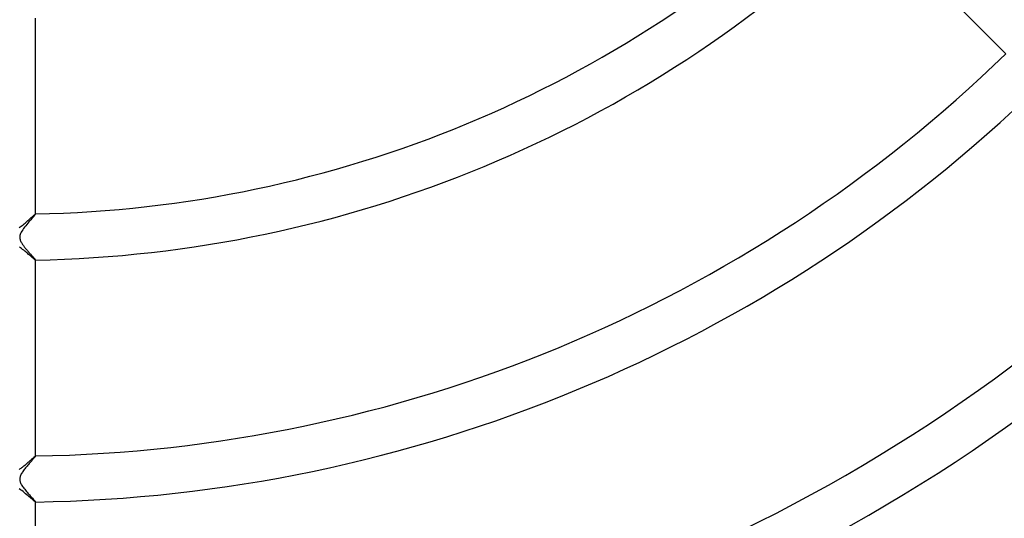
# Model space of a CAD drawing. Header units: millimetres. Extents: x -385 to 385, y -385 to 385.
# Tile 59 of 113: x 1 to 86, y -129 to -86. Entities that reach past the tile are written whole.
import ezdxf

# ---------------------------------------------------------------- set-up
doc = ezdxf.new("R2010")
doc.units = ezdxf.units.MM
doc.layers.add('HIDDEN', color=7, linetype='Continuous')
doc.layers.add('THICK', color=7, linetype='Continuous')

msp = doc.modelspace()

# ---------------------------------------------------------------- linework, layer by layer
at = {"layer": 'HIDDEN'}
for p, q in [((1.672, -103.384), (1.594, -103.475)), ((1.744, -103.301), (1.672, -103.384)), ((1.809, -103.226), (1.744, -103.301)), ((1.865, -103.16), (1.809, -103.226)), ((1.913, -103.103), (1.865, -103.16)), ((1.951, -103.056), (1.913, -103.103)), ((1.978, -103.021), (1.951, -103.056)), ((1.994, -102.996), (1.978, -103.021)), ((2, -102.983), (1.994, -102.996)), ((1.997, -102.981), (1.998, -102.981)), ((1.998, -102.981), (1.999, -102.981)), ((1.999, -102.981), (1.999, -102.981)), ((1.999, -102.981), (2, -102.982)), ((2, -102.983), (2, -102.981)), ((2, -102.982), (2, -102.982)), ((2, -102.982), (2, -102.983)), ((0.966, -104.238), (0.886, -104.35)), ((1.052, -104.124), (0.966, -104.238)), ((1.142, -104.01), (1.052, -104.124)), ((1.235, -103.897), (1.142, -104.01)), ((1.329, -103.784), (1.235, -103.897)), ((1.421, -103.675), (1.329, -103.784)), ((1.51, -103.572), (1.421, -103.675)), ((1.594, -103.475), (1.51, -103.572)), ((0.63, -104.912), (0.625, -104.981)), ((0.625, -104.981), (0.627, -105.049)), ((0.627, -105.049), (0.635, -105.118)), ((0.644, -104.839), (0.63, -104.912)), ((0.635, -105.118), (0.651, -105.188)), ((0.667, -104.757), (0.644, -104.839)), ((0.703, -104.667), (0.667, -104.757)), ((0.753, -104.566), (0.703, -104.667)), ((0.815, -104.46), (0.753, -104.566)), ((0.886, -104.35), (0.815, -104.46)), ((0.651, -105.188), (0.674, -105.257)), ((0.674, -105.257), (0.701, -105.324)), ((0.701, -105.324), (0.732, -105.389)), ((0.732, -105.389), (0.765, -105.452)), ((0.765, -105.452), (0.8, -105.511)), ((0.8, -105.511), (0.836, -105.567)), ((0.836, -105.567), (0.87, -105.619)), ((0.87, -105.619), (0.906, -105.67)), ((0.906, -105.67), (0.943, -105.722)), ((0.943, -105.722), (0.983, -105.775)), ((0.983, -105.775), (1.024, -105.829)), ((1.024, -105.829), (1.067, -105.883)), ((1.067, -105.883), (1.111, -105.938)), ((1.111, -105.938), (1.155, -105.993)), ((1.155, -105.993), (1.201, -106.049)), ((1.201, -106.049), (1.248, -106.104)), ((1.248, -106.104), (1.295, -106.16)), ((1.295, -106.16), (1.343, -106.215)), ((1.343, -106.215), (1.391, -106.27)), ((1.391, -106.27), (1.438, -106.325)), ((1.438, -106.325), (1.485, -106.378)), ((1.485, -106.378), (1.531, -106.43)), ((1.531, -106.43), (1.576, -106.48)), ((1.576, -106.48), (1.619, -106.529)), ((1.619, -106.529), (1.661, -106.577)), ((1.661, -106.577), (1.702, -106.622)), ((1.702, -106.622), (1.741, -106.666)), ((1.741, -106.666), (1.778, -106.708)), ((1.778, -106.708), (1.813, -106.748)), ((1.813, -106.748), (1.846, -106.785)), ((1.846, -106.785), (1.876, -106.819)), ((1.876, -106.819), (1.903, -106.851)), ((1.903, -106.851), (1.928, -106.88)), ((1.928, -106.88), (1.949, -106.906)), ((1.949, -106.906), (1.967, -106.928)), ((1.967, -106.928), (1.981, -106.947)), ((1.981, -106.947), (1.992, -106.961)), ((1.992, -106.961), (1.998, -106.972)), ((1.998, -106.981), (1.997, -106.981)), ((1.998, -106.972), (2, -106.979)), ((1.999, -106.981), (1.998, -106.981)), ((2, -106.98), (1.999, -106.981)), ((1.999, -106.981), (1.999, -106.981)), ((2, -106.981), (2, -106.979)), ((2, -106.979), (2, -106.98)), ((2, -106.98), (2, -106.98)), ((1.322, -124.794), (1.261, -124.867)), ((1.383, -124.722), (1.322, -124.794)), ((1.442, -124.652), (1.383, -124.722)), ((1.501, -124.585), (1.442, -124.652)), ((1.557, -124.519), (1.501, -124.585)), ((1.612, -124.456), (1.557, -124.519)), ((1.665, -124.395), (1.612, -124.456)), ((1.714, -124.338), (1.665, -124.395)), ((1.761, -124.284), (1.714, -124.338)), ((1.804, -124.234), (1.761, -124.284)), ((1.843, -124.188), (1.804, -124.234)), ((1.879, -124.146), (1.843, -124.188)), ((1.911, -124.109), (1.879, -124.146)), ((1.937, -124.076), (1.911, -124.109)), ((1.96, -124.048), (1.937, -124.076)), ((1.977, -124.025), (1.96, -124.048)), ((1.99, -124.007), (1.977, -124.025)), ((1.997, -123.994), (1.99, -124.007)), ((2, -123.986), (1.997, -123.994)), ((1.997, -123.984), (1.998, -123.984)), ((1.998, -123.984), (1.999, -123.984)), ((1.999, -123.984), (1.999, -123.985)), ((1.999, -123.985), (2, -123.985)), ((2, -123.986), (2, -123.984)), ((2, -123.985), (2, -123.986)), ((2, -123.986), (2, -123.986)), ((0.726, -125.619), (0.694, -125.689)), ((0.764, -125.546), (0.726, -125.619)), ((0.807, -125.472), (0.764, -125.546)), ((0.855, -125.397), (0.807, -125.472)), ((0.907, -125.321), (0.855, -125.397)), ((0.961, -125.245), (0.907, -125.321)), ((1.019, -125.169), (0.961, -125.245)), ((1.078, -125.093), (1.019, -125.169)), ((1.138, -125.016), (1.078, -125.093)), ((1.2, -124.941), (1.138, -125.016)), ((1.261, -124.867), (1.2, -124.941)), ((0.628, -125.931), (0.625, -125.986)), ((0.625, -125.986), (0.626, -126.039)), ((0.626, -126.039), (0.631, -126.093)), ((0.636, -125.876), (0.628, -125.931)), ((0.631, -126.093), (0.641, -126.148)), ((0.649, -125.817), (0.636, -125.876)), ((0.641, -126.148), (0.655, -126.202)), ((0.668, -125.755), (0.649, -125.817)), ((0.655, -126.202), (0.675, -126.26)), ((0.694, -125.689), (0.668, -125.755)), ((0.675, -126.26), (0.7, -126.323)), ((0.7, -126.323), (0.733, -126.391)), ((0.733, -126.391), (0.773, -126.465)), ((0.773, -126.465), (0.82, -126.543)), ((0.82, -126.543), (0.873, -126.623)), ((0.873, -126.623), (0.93, -126.704)), ((0.93, -126.704), (0.992, -126.787)), ((0.992, -126.787), (1.057, -126.872)), ((1.057, -126.872), (1.125, -126.957)), ((1.125, -126.957), (1.195, -127.042)), ((1.195, -127.042), (1.266, -127.126)), ((1.266, -127.126), (1.337, -127.209)), ((1.337, -127.209), (1.407, -127.291)), ((1.407, -127.291), (1.477, -127.371)), ((1.477, -127.371), (1.545, -127.448)), ((1.545, -127.448), (1.611, -127.523)), ((1.611, -127.523), (1.675, -127.594)), ((1.675, -127.594), (1.735, -127.661)), ((1.735, -127.661), (1.79, -127.724)), ((1.79, -127.724), (1.841, -127.782)), ((1.841, -127.782), (1.886, -127.834)), ((1.886, -127.834), (1.925, -127.879)), ((1.925, -127.879), (1.957, -127.918)), ((1.957, -127.918), (1.98, -127.948)), ((1.98, -127.948), (1.995, -127.97)), ((1.995, -127.97), (2, -127.982)), ((1.998, -127.984), (1.997, -127.984)), ((1.999, -127.984), (1.998, -127.984)), ((2, -127.983), (1.999, -127.984)), ((1.999, -127.984), (1.999, -127.984)), ((2, -127.984), (2, -127.982)), ((2, -127.982), (2, -127.983)), ((2, -127.983), (2, -127.983))]:
    msp.add_line(p, q, dxfattribs=at)
at = {"layer": 'THICK'}
for p, q in [((74.233, -77.061), (86.256, -89.084)), ((2, -102.981), (2, -85.977)), ((1.412, -103.485), (1.487, -103.418)), ((1.487, -103.418), (1.559, -103.354)), ((1.559, -103.354), (1.628, -103.293)), ((1.628, -103.293), (1.692, -103.235)), ((1.692, -103.235), (1.752, -103.181)), ((1.752, -103.181), (1.808, -103.133)), ((1.808, -103.133), (1.857, -103.089)), ((1.857, -103.089), (1.901, -103.052)), ((1.901, -103.052), (1.937, -103.022)), ((1.937, -103.022), (1.966, -102.999)), ((1.966, -102.999), (1.986, -102.985)), ((1.986, -102.985), (1.997, -102.981)), ((0.577, -104.158), (0.658, -104.103)), ((0.658, -104.103), (0.742, -104.043)), ((0.742, -104.043), (0.826, -103.978)), ((0.826, -103.978), (0.912, -103.911)), ((0.912, -103.911), (0.999, -103.84)), ((0.999, -103.84), (1.086, -103.768)), ((1.086, -103.768), (1.17, -103.696)), ((1.17, -103.696), (1.253, -103.624)), ((1.253, -103.624), (1.334, -103.554)), ((1.334, -103.554), (1.412, -103.485)), ((0.697, -105.919), (0.607, -105.858)), ((0.787, -105.985), (0.697, -105.919)), ((0.877, -106.054), (0.787, -105.985)), ((0.968, -106.125), (0.877, -106.054)), ((1.058, -106.198), (0.968, -106.125)), ((1.148, -106.272), (1.058, -106.198)), ((1.235, -106.346), (1.148, -106.272)), ((1.319, -106.417), (1.235, -106.346)), ((1.4, -106.486), (1.319, -106.417)), ((1.476, -106.552), (1.4, -106.486)), ((1.549, -106.614), (1.476, -106.552)), ((1.618, -106.674), (1.549, -106.614)), ((1.682, -106.729), (1.618, -106.674)), ((1.741, -106.779), (1.682, -106.729)), ((1.794, -106.825), (1.741, -106.779)), ((1.842, -106.865), (1.794, -106.825)), ((1.884, -106.9), (1.842, -106.865)), ((1.92, -106.929), (1.884, -106.9)), ((1.95, -106.952), (1.92, -106.929)), ((1.972, -106.968), (1.95, -106.952)), ((1.988, -106.978), (1.972, -106.968)), ((1.997, -106.981), (1.988, -106.978)), ((2, -123.984), (2, -106.981)), ((0.994, -124.845), (1.055, -124.795)), ((1.055, -124.795), (1.116, -124.743)), ((1.116, -124.743), (1.177, -124.691)), ((1.177, -124.691), (1.238, -124.638)), ((1.238, -124.638), (1.299, -124.586)), ((1.299, -124.586), (1.358, -124.534)), ((1.358, -124.534), (1.416, -124.482)), ((1.416, -124.482), (1.473, -124.433)), ((1.473, -124.433), (1.528, -124.384)), ((1.528, -124.384), (1.58, -124.337)), ((1.58, -124.337), (1.631, -124.292)), ((1.631, -124.292), (1.68, -124.248)), ((1.68, -124.248), (1.726, -124.207)), ((1.726, -124.207), (1.769, -124.169)), ((1.769, -124.169), (1.81, -124.133)), ((1.81, -124.133), (1.847, -124.101)), ((1.847, -124.101), (1.881, -124.071)), ((1.881, -124.071), (1.911, -124.046)), ((1.911, -124.046), (1.938, -124.024)), ((1.938, -124.024), (1.96, -124.007)), ((1.96, -124.007), (1.977, -123.994)), ((1.977, -123.994), (1.99, -123.987)), ((1.99, -123.987), (1.997, -123.984)), ((0.583, -125.154), (0.639, -125.116)), ((0.639, -125.116), (0.696, -125.076)), ((0.696, -125.076), (0.754, -125.034)), ((0.754, -125.034), (0.813, -124.989)), ((0.813, -124.989), (0.873, -124.943)), ((0.873, -124.943), (0.933, -124.895)), ((0.933, -124.895), (0.994, -124.845)), ((0.686, -126.912), (0.575, -126.837)), ((0.798, -126.993), (0.686, -126.912)), ((0.91, -127.08), (0.798, -126.993)), ((1.023, -127.17), (0.91, -127.08)), ((1.134, -127.262), (1.023, -127.17)), ((1.242, -127.353), (1.134, -127.262)), ((1.346, -127.441), (1.242, -127.353)), ((1.443, -127.525), (1.346, -127.441)), ((1.535, -127.604), (1.443, -127.525)), ((1.621, -127.678), (1.535, -127.604)), ((1.699, -127.746), (1.621, -127.678)), ((1.769, -127.806), (1.699, -127.746)), ((1.832, -127.859), (1.769, -127.806)), ((1.885, -127.904), (1.832, -127.859)), ((1.929, -127.939), (1.885, -127.904)), ((1.962, -127.964), (1.929, -127.939)), ((1.985, -127.979), (1.962, -127.964)), ((1.997, -127.984), (1.985, -127.979)), ((2, -144.986), (2, -127.984))]:
    msp.add_line(p, q, dxfattribs=at)
for radius, start, end in [(330.5, 179.99998, 0), (323.75, 179.99998, 0), (317, 179.99998, 0), (310.25, 179.99998, 0), (303.5, 179.99998, 0), (296.75, 179.99998, 0), (290, 179.99998, 0), (283.25, 179.99998, 0), (276.5, 179.99998, 0), (269.75, 179.99998, 0), (263, 179.99998, 0), (256.25, 179.99998, 0), (249.5, 179.99998, 0), (242.75, 179.99998, 0), (236, 179.99998, 0), (229.25, 179.99998, 0), (222.5, 179.99998, 0), (215.75, 179.99998, 0), (210, 179.99998, 0), (103, 271.11121, 313.88876), (107, 271.06967, 313.93035), (124, 270.923, 314.07697), (128, 270.89418, 314.10585), (145, 270.78933, 314.2107), (149, 270.76813, 314.23184), (166, 270.68946, 314.31051), (170, 270.67324, 314.32678)]:
    msp.add_arc((0, 0), radius, start, end, dxfattribs=at)

doc.saveas('drawing.dxf')
